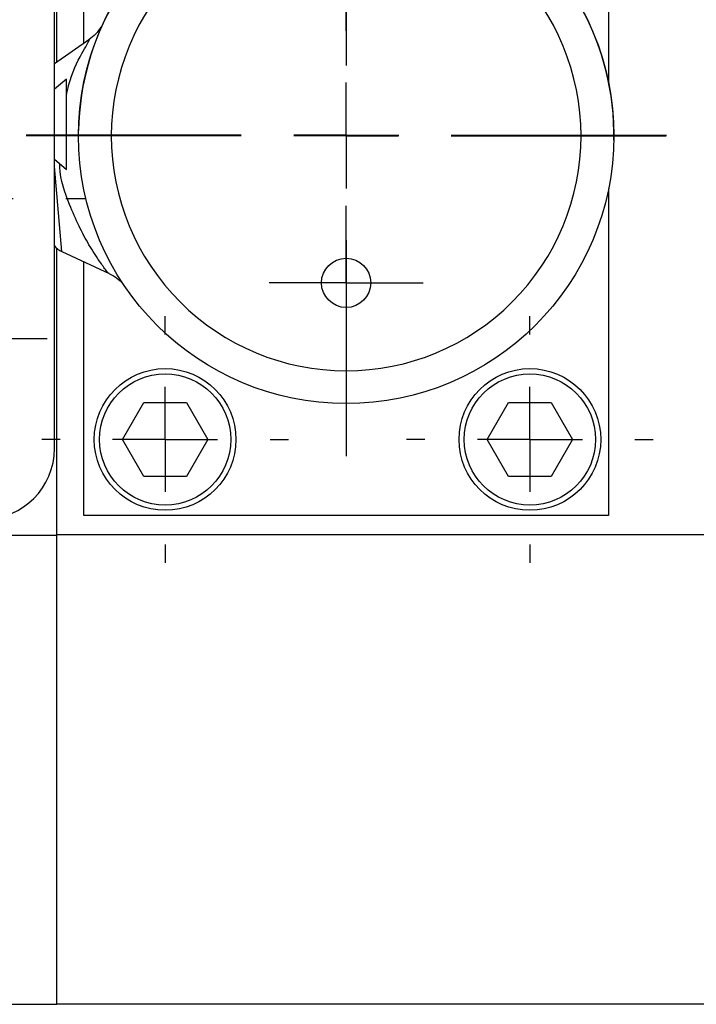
# Model space of a CAD drawing. Header units: inches. Extents: x 7 to 41.4, y 5.3 to 27.
# Tile 6 of 13: x 19.7 to 21, y 23.7 to 25.5. Entities that reach past the tile are written whole.
import ezdxf

# ---------------------------------------------------------------- set-up
doc = ezdxf.new("R2010")
doc.units = ezdxf.units.IN
doc.header["$LTSCALE"] = 4
doc.header["$MEASUREMENT"] = 0
doc.layers.add('1', color=7, linetype='Continuous')

# ---------------------------------------------------------------- blocks, each defined once
blk = doc.blocks.new('SW_CENTERMARKSYMBOL_1')
at = {"layer": '1', "color": 0}
for p, q in [((0, 0.2), (0, 0.61)), ((0, 0), (0, 0.1)), ((-0.2, 0), (-0.61, 0)), ((0, 0), (-0.1, 0)), ((0, 0), (0, -0.1)), ((0, 0), (0.1, 0)), ((0.2, 0), (0.61, 0)), ((0, -0.2), (0, -0.61))]:
    blk.add_line(p, q, dxfattribs=at)
blk = doc.blocks.new('SW_CENTERMARKSYMBOL_4')
at = {"layer": '1', "color": 0}
for p, q in [((0, 0.2), (0, 0.235)), ((0, 0), (0, 0.1)), ((-0.2, 0), (-0.235, 0)), ((0, 0), (-0.1, 0)), ((0, 0), (0, -0.1)), ((0, 0), (0.1, 0)), ((0.2, 0), (0.235, 0)), ((0, -0.2), (0, -0.235))]:
    blk.add_line(p, q, dxfattribs=at)
blk = doc.blocks.new('SW_CENTERMARKSYMBOL_5')
at = {"layer": '1', "color": 0}
for p, q in [((0, 0.2), (0, 0.235)), ((0, 0), (0, 0.1)), ((-0.2, 0), (-0.235, 0)), ((0, 0), (-0.1, 0)), ((0, 0), (0, -0.1)), ((0, 0), (0.1, 0)), ((0.2, 0), (0.235, 0)), ((0, -0.2), (0, -0.235))]:
    blk.add_line(p, q, dxfattribs=at)
blk = doc.blocks.new('SW_CENTERMARKSYMBOL_8')
at = {"layer": '1', "color": 0}
for p, q in [((0, 0.1), (0, 0.1787)), ((0, 0), (0, 0.1)), ((-0.1, 0), (-0.1787, 0)), ((0, 0), (-0.1, 0)), ((0, 0), (0, -0.1)), ((0, 0), (0.1, 0)), ((0.1, 0), (0.1787, 0)), ((0, -0.1), (0, -0.1787))]:
    blk.add_line(p, q, dxfattribs=at)
blk = doc.blocks.new('SW_CENTERMARKSYMBOL_9')
at = {"layer": '1', "color": 0}
for p, q in [((0, 0.2), (0, 0.61)), ((0, 0), (0, 0.1)), ((-0.2, 0), (-0.61, 0)), ((0, 0), (-0.1, 0)), ((0, 0), (0, -0.1)), ((0, 0), (0.1, 0)), ((0.2, 0), (0.61, 0)), ((0, -0.2), (0, -0.61))]:
    blk.add_line(p, q, dxfattribs=at)
blk = doc.blocks.new('SW_CENTERMARKSYMBOL_10')
at = {"layer": '1', "color": 0}
for p, q in [((0, 0.1), (0, 0.147)), ((0, 0), (0, 0.1)), ((-0.1, 0), (-0.147, 0)), ((0, 0), (-0.1, 0)), ((0, 0), (0, -0.1)), ((0, 0), (0.1, 0)), ((0.1, 0), (0.147, 0)), ((0, -0.1), (0, -0.147))]:
    blk.add_line(p, q, dxfattribs=at)
blk = doc.blocks.new('SW_CENTERMARKSYMBOL_11')
at = {"layer": '1', "color": 0}
for p, q in [((0, 0.1), (0, 0.147)), ((0, 0), (0, 0.1)), ((-0.1, 0), (-0.147, 0)), ((0, 0), (-0.1, 0)), ((0, 0), (0, -0.1)), ((0, 0), (0.1, 0)), ((0.1, 0), (0.147, 0)), ((0, -0.1), (0, -0.147))]:
    blk.add_line(p, q, dxfattribs=at)
blk = doc.blocks.new('SW_CENTERMARKSYMBOL_12')
at = {"layer": '1', "color": 0}
for p, q in [((0, 0.2), (0, 0.2378)), ((0, 0), (0, 0.1)), ((-0.2, 0), (-0.2378, 0)), ((0, 0), (-0.1, 0)), ((0, 0), (0, -0.1)), ((0, 0), (0.1, 0)), ((0.2, 0), (0.2378, 0)), ((0, -0.2), (0, -0.2378))]:
    blk.add_line(p, q, dxfattribs=at)

msp = doc.modelspace()

# ---------------------------------------------------------------- linework, layer by layer
at = {"color": 7, "linetype": 'Continuous', "lineweight": 25}
for p, q in [((19.8106, 25.4539), (19.8106, 26.0733)), ((19.8618, 25.4897), (19.8618, 26.0399)), ((20.8618, 26.0399), (20.8618, 25.4154)), ((19.8058, 24.7174), (19.8058, 25.934)), ((19.8731, 25.4977), (19.8058, 25.4506)), ((19.8286, 25.4215), (19.8058, 25.4022)), ((19.8058, 25.2689), (19.8286, 25.2495)), ((20.8618, 25.2129), (20.8618, 24.5899)), ((19.8106, 24.5532), (19.8106, 25.0992)), ((19.82, 25.093), (19.9099, 25.0511)), ((19.8618, 24.5899), (19.8618, 25.0736)), ((19.9354, 24.7349), (19.9761, 24.8054)), ((19.9761, 24.8054), (20.0575, 24.8054)), ((20.0575, 24.8054), (20.0982, 24.7349)), ((20.6304, 24.7349), (20.6711, 24.8054)), ((20.6711, 24.8054), (20.7525, 24.8054)), ((20.7525, 24.8054), (20.7932, 24.7349)), ((19.9761, 24.6644), (19.9354, 24.7349)), ((20.0982, 24.7349), (20.0575, 24.6644)), ((20.6711, 24.6644), (20.6304, 24.7349)), ((20.7932, 24.7349), (20.7525, 24.6644)), ((20.0575, 24.6644), (19.9761, 24.6644)), ((20.7525, 24.6644), (20.6711, 24.6644)), ((20.8618, 24.5899), (19.8618, 24.5899)), ((19.8106, 24.5521), (15.0861, 24.5521)), ((21.535, 24.5532), (19.8106, 24.5532)), ((19.8106, 24.1435), (19.8106, 24.5532)), ((19.8106, 23.6587), (19.8106, 24.1435)), ((15.0861, 23.6587), (19.8106, 23.6587)), ((19.8106, 23.6597), (21.535, 23.6597))]:
    msp.add_line(p, q, dxfattribs=at)
at = {"color": 8, "linetype": 'Continuous', "lineweight": 25}
msp.add_line((19.82, 25.093), (19.8058, 25.2548), dxfattribs=at)
at = {"color": 7, "linetype": 'Continuous', "lineweight": 25, "flags": 128}
msp.add_lwpolyline([(19.8287, 25.3356), (19.8287, 25.3635), (19.8287, 25.3884), (19.8287, 25.4076), (19.8287, 25.4189), (19.8286, 25.4215)], dxfattribs=at)
at = {"color": 7, "linetype": 'Continuous', "lineweight": 25}
for centre, radius in [((20.3617, 25.3133), 0.51), ((20.3617, 25.0333), 0.047), ((20.0168, 24.7349), 0.135), ((20.0168, 24.7349), 0.125), ((20.7118, 24.7349), 0.135), ((20.7118, 24.7349), 0.125)]:
    msp.add_circle(centre, radius, dxfattribs=at)
for centre, radius, start, end in [((20.3618, 25.3149), 0.51, 358.8765, 179.0559), ((-65.1056, 25.3146), 84.9343, 359.956131, 0.014161), ((19.8366, 25.1287), 0.0394, 218.5597, 245), ((19.672, 24.7174), 0.1339, 270, 0)]:
    msp.add_arc(centre, radius, start, end, dxfattribs=at)
for points, knots in [([(20.3617, 24.8658), (20.2431, 24.8658), (20.1292, 24.9129), (19.9614, 25.0808), (19.9142, 25.1946), (19.9142, 25.432), (19.9614, 25.5458), (20.1292, 25.7136), (20.2431, 25.7608), (20.4804, 25.7608), (20.5942, 25.7136), (20.7621, 25.5458), (20.8092, 25.432), (20.8092, 25.1946), (20.7621, 25.0808), (20.5942, 24.9129), (20.4804, 24.8658), (20.3617, 24.8658)], [0, 0, 0, 0, 0.125, 0.125, 0.25, 0.25, 0.375, 0.375, 0.5, 0.5, 0.625, 0.625, 0.75, 0.75, 0.875, 0.875, 1, 1, 1, 1]), ([(19.8942, 25.5203), (19.8911, 25.5158), (19.885, 25.5068), (19.8762, 25.5001), (19.8718, 25.4967)], [0, 0, 0, 0, 0.503548, 1, 1, 1, 1]), ([(19.8286, 25.3898), (19.83, 25.3965), (19.837, 25.43), (19.8527, 25.4616), (19.868, 25.4873), (19.8728, 25.4966), (19.8731, 25.4972), (19.8732, 25.4975)], [0, 0, 0, 0, 0.109727, 0.55359, 0.720955, 0.870667, 1, 1, 1, 1]), ([(19.9099, 25.0512), (19.91, 25.0511), (19.9105, 25.05), (19.904, 25.057), (19.8921, 25.0739), (19.8659, 25.1133), (19.8368, 25.1738), (19.816, 25.2311), (19.8161, 25.2581), (19.8161, 25.2602)], [0, 0, 0, 0, 0.002799, 0.125876, 0.272715, 0.441666, 0.744755, 0.980258, 1, 1, 1, 1]), ([(19.9109, 25.0507), (19.9157, 25.0482), (19.9256, 25.043), (19.9332, 25.0353), (19.937, 25.0314)], [0, 0, 0, 0, 0.496391, 1, 1, 1, 1])]:
    msp.add_open_spline(points, degree=3, knots=knots, dxfattribs=at)

# ---------------------------------------------------------------- block references
at = {"layer": '1', "color": 7}
for name, p in [('SW_CENTERMARKSYMBOL_9', (20.3617, 25.3133)), ('SW_CENTERMARKSYMBOL_1', (20.3618, 25.3149)), ('SW_CENTERMARKSYMBOL_10', (20.3617, 25.5943)), ('SW_CENTERMARKSYMBOL_12', (19.6275, 25.1941)), ('SW_CENTERMARKSYMBOL_11', (20.3617, 25.0333)), ('SW_CENTERMARKSYMBOL_8', (19.6131, 24.927)), ('SW_CENTERMARKSYMBOL_4', (20.0168, 24.7349)), ('SW_CENTERMARKSYMBOL_5', (20.7118, 24.7349))]:
    msp.add_blockref(name, p, dxfattribs=at)

doc.saveas('drawing.dxf')
